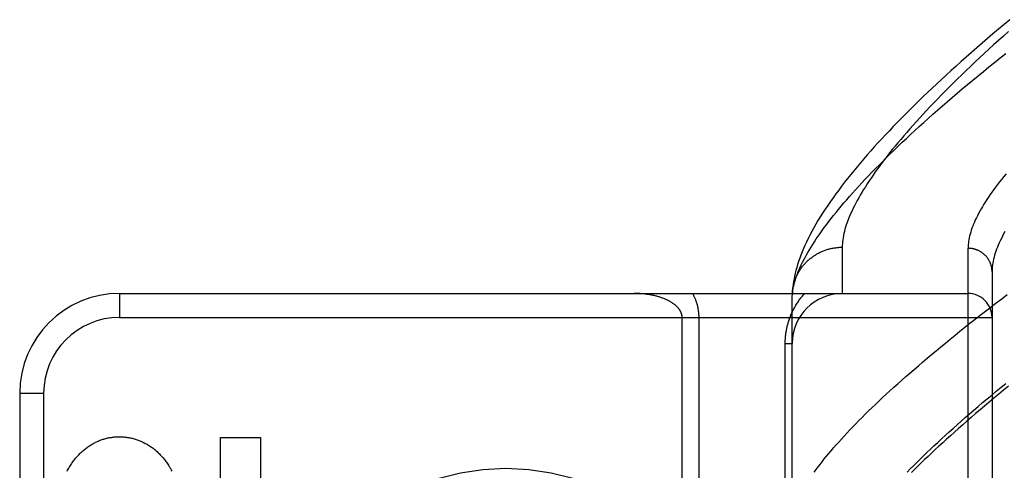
# Model space of a CAD drawing. Header units: inches. Extents: x 0 to 262, y 0 to 169.
# Tile 180 of 256: x 113.312 to 114.545, y 95.879 to 96.443. Entities that reach past the tile are written whole.
import ezdxf

# ---------------------------------------------------------------- set-up
doc = ezdxf.new("R2010")
doc.units = ezdxf.units.IN
doc.header["$LTSCALE"] = 14.384615
doc.header["$MEASUREMENT"] = 0
doc.linetypes.add('HIDDEN', pattern=[0.2, 0.1, -0.1])
doc.layers.add('RIGHTHAND_DOOR_ASSEMBLY', color=7, linetype='CONTINUOUS')

msp = doc.modelspace()

# ---------------------------------------------------------------- linework, layer by layer
at = {"layer": 'RIGHTHAND_DOOR_ASSEMBLY', "color": 8, "linetype": 'HIDDEN'}
for p, q in [((114.3419, 96.1583), (114.3419, 96.1005)), ((114.4994, 95.044), (114.4994, 96.1571)), ((114.5294, 96.1277), (114.5294, 95.0734)), ((113.4374, 96.1005), (114.4994, 96.1005)), ((113.4374, 96.1005), (113.4374, 96.0705)), ((114.2794, 96.0972), (114.2795, 96.0996)), ((114.2794, 95.7568), (114.2794, 96.0972)), ((113.4374, 96.0705), (114.5294, 96.0705)), ((114.1415, 95.8219), (114.1415, 96.0705)), ((114.1627, 95.7985), (114.1627, 96.0705)), ((114.2706, 96.038), (114.2794, 96.038)), ((114.2706, 95.7568), (114.2706, 96.038)), ((113.3124, 95.9755), (113.3424, 95.9755)), ((113.3124, 95.9755), (113.3124, 95.2255)), ((113.3424, 95.9755), (113.3424, 95.2255)), ((113.5638, 95.9203), (113.6139, 95.9203)), ((113.5638, 95.7973), (113.5638, 95.9203)), ((113.6139, 95.9203), (113.6139, 95.798))]:
    msp.add_line(p, q, dxfattribs=at)
for points in [[(114.5518, 96.4432), (114.5446, 96.4373), (114.5376, 96.4314), (114.5306, 96.4255), (114.5238, 96.4196), (114.517, 96.4138), (114.5103, 96.408), (114.5037, 96.4023), (114.4972, 96.3965), (114.4908, 96.3908), (114.4845, 96.3852), (114.4783, 96.3795), (114.4722, 96.3739), (114.4661, 96.3684), (114.4602, 96.3629), (114.4543, 96.3574), (114.4486, 96.3519), (114.4429, 96.3465), (114.4374, 96.3411), (114.4319, 96.3357), (114.4265, 96.3304), (114.4212, 96.3251), (114.416, 96.3198), (114.4109, 96.3146), (114.4059, 96.3094), (114.401, 96.3043), (114.3961, 96.2991), (114.3914, 96.294), (114.3867, 96.289), (114.3821, 96.2839), (114.3776, 96.2789), (114.3732, 96.2739), (114.3689, 96.2689), (114.3647, 96.264), (114.3605, 96.2591), (114.3565, 96.2542), (114.3525, 96.2493), (114.3486, 96.2445), (114.3448, 96.2397), (114.3411, 96.2348), (114.3375, 96.23), (114.3339, 96.2252), (114.3305, 96.2204), (114.3271, 96.2156), (114.3238, 96.2108), (114.3205, 96.206), (114.3174, 96.2012), (114.3144, 96.1965), (114.3116, 96.1918), (114.3088, 96.1871), (114.3062, 96.1825), (114.3037, 96.178), (114.3014, 96.1736), (114.2992, 96.1692), (114.2971, 96.1649), (114.2952, 96.1607), (114.2934, 96.1566), (114.2917, 96.1525), (114.2901, 96.1485), (114.2887, 96.1445), (114.2873, 96.1407), (114.2861, 96.1369), (114.285, 96.1331), (114.284, 96.1294), (114.2831, 96.1258), (114.2823, 96.1223), (114.2817, 96.1188), (114.2811, 96.1154), (114.2806, 96.112), (114.2802, 96.1088), (114.2799, 96.1056), (114.2796, 96.1025), (114.2795, 96.0996)], [(114.5501, 96.4283), (114.5437, 96.4227), (114.5375, 96.4171), (114.5314, 96.4116), (114.5254, 96.4062), (114.5195, 96.4008), (114.5138, 96.3954), (114.5081, 96.39), (114.5025, 96.3848), (114.497, 96.3795), (114.4916, 96.3743), (114.4863, 96.3692), (114.4811, 96.3641), (114.476, 96.359), (114.471, 96.354), (114.4661, 96.3491), (114.4614, 96.3441), (114.4567, 96.3393), (114.4521, 96.3345), (114.4476, 96.3297), (114.4432, 96.325), (114.4389, 96.3203), (114.4347, 96.3157), (114.4306, 96.3111), (114.4266, 96.3066), (114.4227, 96.3022), (114.4189, 96.2978), (114.4152, 96.2934), (114.4116, 96.2891), (114.4081, 96.2848), (114.4046, 96.2806), (114.4013, 96.2765), (114.3981, 96.2723), (114.395, 96.2683), (114.3919, 96.2643), (114.389, 96.2603), (114.3861, 96.2564), (114.3833, 96.2526), (114.3807, 96.2488), (114.3781, 96.245), (114.3756, 96.2414), (114.3732, 96.2377), (114.3709, 96.2341), (114.3687, 96.2306), (114.3666, 96.2271), (114.3645, 96.2236), (114.3626, 96.2203), (114.3607, 96.2169), (114.359, 96.2136), (114.3573, 96.2104), (114.3557, 96.2072), (114.3542, 96.2041), (114.3528, 96.201), (114.3515, 96.198), (114.3502, 96.195), (114.3491, 96.192), (114.348, 96.1892), (114.347, 96.1863), (114.3461, 96.1835), (114.3453, 96.1808), (114.3446, 96.1781), (114.344, 96.1755), (114.3434, 96.1729), (114.343, 96.1703), (114.3426, 96.1678), (114.3423, 96.1654), (114.3421, 96.163), (114.342, 96.1607), (114.3419, 96.1583)], [(114.2794, 96.0972), (114.2796, 96.0994), (114.2798, 96.1018), (114.2801, 96.1042), (114.2805, 96.1066), (114.281, 96.1091), (114.2816, 96.1116), (114.2822, 96.1142), (114.283, 96.1168), (114.2838, 96.1195), (114.2847, 96.1222), (114.2858, 96.125), (114.2869, 96.1278), (114.2881, 96.1306), (114.2893, 96.1335), (114.2907, 96.1365), (114.2922, 96.1395), (114.2937, 96.1425), (114.2954, 96.1456), (114.2971, 96.1488), (114.2989, 96.152), (114.3009, 96.1552), (114.3029, 96.1585), (114.305, 96.1619), (114.3072, 96.1653), (114.3094, 96.1687), (114.3118, 96.1722), (114.3143, 96.1757), (114.3168, 96.1793), (114.3195, 96.183), (114.3222, 96.1866), (114.3251, 96.1904), (114.328, 96.1942), (114.3311, 96.198), (114.3342, 96.2019), (114.3374, 96.2058), (114.3407, 96.2098), (114.3441, 96.2138), (114.3476, 96.2179), (114.3512, 96.222), (114.3549, 96.2262), (114.3587, 96.2304), (114.3626, 96.2347), (114.3666, 96.239), (114.3707, 96.2434), (114.3749, 96.2478), (114.3792, 96.2523), (114.3836, 96.2568), (114.3881, 96.2613), (114.3926, 96.2659), (114.3973, 96.2706), (114.4021, 96.2753), (114.407, 96.28), (114.412, 96.2848), (114.417, 96.2897), (114.4222, 96.2946), (114.4275, 96.2995), (114.4329, 96.3045), (114.4384, 96.3095), (114.4439, 96.3145), (114.4496, 96.3196), (114.4554, 96.3248), (114.4613, 96.33), (114.4673, 96.3352), (114.4733, 96.3405), (114.4795, 96.3458), (114.4858, 96.3512), (114.4922, 96.3566), (114.4987, 96.362), (114.5053, 96.3675), (114.512, 96.373), (114.5187, 96.3785), (114.5256, 96.3841), (114.5326, 96.3897), (114.5397, 96.3953), (114.5469, 96.401)], [(114.547, 96.2504), (114.5442, 96.247), (114.5415, 96.2436), (114.5389, 96.2402), (114.5364, 96.237), (114.5339, 96.2337), (114.5315, 96.2305), (114.5293, 96.2273), (114.5271, 96.2242), (114.525, 96.2211), (114.5229, 96.218), (114.521, 96.215), (114.5191, 96.2121), (114.5174, 96.2091), (114.5157, 96.2063), (114.5141, 96.2034), (114.5126, 96.2006), (114.5111, 96.1979), (114.5098, 96.1951), (114.5085, 96.1925), (114.5074, 96.1898), (114.5063, 96.1872), (114.5052, 96.1847), (114.5043, 96.1821), (114.5035, 96.1797), (114.5027, 96.1772), (114.502, 96.1748), (114.5014, 96.1725), (114.5009, 96.1702), (114.5004, 96.1679), (114.5001, 96.1657), (114.4998, 96.1635), (114.4996, 96.1613), (114.4995, 96.1592), (114.4994, 96.1571)], [(114.5456, 96.178), (114.544, 96.1751), (114.5425, 96.1722), (114.5411, 96.1694), (114.5398, 96.1666), (114.5385, 96.1639), (114.5373, 96.1611), (114.5362, 96.1585), (114.5352, 96.1559), (114.5343, 96.1533), (114.5334, 96.1508), (114.5327, 96.1483), (114.532, 96.1458), (114.5314, 96.1434), (114.5309, 96.141), (114.5304, 96.1387), (114.5301, 96.1364), (114.5298, 96.1342), (114.5296, 96.132), (114.5295, 96.1298), (114.5294, 96.1277)], [(114.2795, 96.1005), (114.2796, 96.1016), (114.2797, 96.1027), (114.2798, 96.1038), (114.2799, 96.105), (114.2801, 96.1061), (114.2803, 96.1072), (114.2805, 96.1083), (114.2807, 96.1094), (114.2809, 96.1105), (114.2812, 96.1115), (114.2814, 96.1126), (114.2817, 96.1137), (114.2821, 96.1148), (114.2824, 96.1158), (114.2828, 96.1169), (114.2831, 96.118), (114.2835, 96.119), (114.284, 96.1201), (114.2844, 96.1211), (114.2849, 96.1221), (114.2853, 96.1231), (114.2858, 96.1241), (114.2863, 96.1251), (114.2869, 96.1261), (114.2874, 96.1271), (114.288, 96.1281), (114.2886, 96.129), (114.2892, 96.13), (114.2898, 96.1309), (114.2904, 96.1318), (114.2911, 96.1328), (114.2918, 96.1337), (114.2924, 96.1346), (114.2932, 96.1354), (114.2939, 96.1363), (114.2946, 96.1372), (114.2954, 96.138), (114.2961, 96.1388), (114.2969, 96.1396), (114.2977, 96.1404), (114.2985, 96.1412), (114.2994, 96.142), (114.3002, 96.1427), (114.3011, 96.1435), (114.3019, 96.1442), (114.3028, 96.1449), (114.3037, 96.1456), (114.3046, 96.1463), (114.3056, 96.1469), (114.3065, 96.1476), (114.3074, 96.1482), (114.3084, 96.1488), (114.3094, 96.1494), (114.3103, 96.15), (114.3113, 96.1505), (114.3123, 96.1511), (114.3133, 96.1516), (114.3144, 96.1521), (114.3154, 96.1526), (114.3164, 96.153), (114.3175, 96.1535), (114.3185, 96.1539), (114.3196, 96.1543), (114.3207, 96.1547), (114.3217, 96.1551), (114.3228, 96.1554), (114.3239, 96.1558), (114.325, 96.1561), (114.3261, 96.1564), (114.3272, 96.1566), (114.3283, 96.1569), (114.3294, 96.1571), (114.3306, 96.1573), (114.3317, 96.1575), (114.3328, 96.1577), (114.3339, 96.1578), (114.3351, 96.158), (114.3362, 96.1581), (114.3374, 96.1582), (114.3385, 96.1583), (114.3396, 96.1583), (114.3408, 96.1583), (114.3419, 96.1583)], [(114.5294, 96.1277), (114.5294, 96.1284), (114.5294, 96.129), (114.5294, 96.1296), (114.5293, 96.1303), (114.5292, 96.1309), (114.5292, 96.1316), (114.5291, 96.1322), (114.529, 96.1328), (114.5288, 96.1335), (114.5287, 96.1341), (114.5286, 96.1347), (114.5284, 96.1353), (114.5282, 96.1359), (114.528, 96.1366), (114.5278, 96.1372), (114.5276, 96.1378), (114.5274, 96.1384), (114.5271, 96.139), (114.5269, 96.1396), (114.5266, 96.1401), (114.5263, 96.1407), (114.526, 96.1413), (114.5257, 96.1419), (114.5254, 96.1424), (114.5251, 96.143), (114.5247, 96.1435), (114.5244, 96.144), (114.524, 96.1446), (114.5236, 96.1451), (114.5232, 96.1456), (114.5228, 96.1461), (114.5224, 96.1466), (114.522, 96.1471), (114.5215, 96.1476), (114.5211, 96.148), (114.5206, 96.1485), (114.5202, 96.1489), (114.5197, 96.1494), (114.5192, 96.1498), (114.5187, 96.1502), (114.5182, 96.1506), (114.5177, 96.151), (114.5172, 96.1514), (114.5166, 96.1518), (114.5161, 96.1522), (114.5155, 96.1525), (114.515, 96.1528), (114.5144, 96.1532), (114.5138, 96.1535), (114.5133, 96.1538), (114.5127, 96.1541), (114.5121, 96.1544), (114.5115, 96.1546), (114.5109, 96.1549), (114.5103, 96.1551), (114.5097, 96.1553), (114.5091, 96.1555), (114.5084, 96.1557), (114.5078, 96.1559), (114.5072, 96.1561), (114.5065, 96.1563), (114.5059, 96.1564), (114.5053, 96.1565), (114.5046, 96.1567), (114.504, 96.1568), (114.5033, 96.1569), (114.5027, 96.1569), (114.502, 96.157), (114.5014, 96.157), (114.5007, 96.1571), (114.5001, 96.1571), (114.4994, 96.1571)], [(114.1415, 96.0705), (114.1415, 96.0709), (114.1415, 96.0712), (114.1415, 96.0715), (114.1414, 96.0719), (114.1414, 96.0722), (114.1414, 96.0725), (114.1413, 96.0729), (114.1413, 96.0732), (114.1412, 96.0736), (114.1411, 96.0739), (114.141, 96.0742), (114.1409, 96.0746), (114.1408, 96.0749), (114.1407, 96.0753), (114.1406, 96.0756), (114.1405, 96.076), (114.1404, 96.0764), (114.1402, 96.0767), (114.14, 96.0771), (114.1399, 96.0774), (114.1397, 96.0778), (114.1395, 96.0782), (114.1393, 96.0786), (114.1391, 96.0789), (114.1389, 96.0793), (114.1386, 96.0797), (114.1384, 96.0801), (114.1381, 96.0805), (114.1378, 96.0809), (114.1375, 96.0813), (114.1372, 96.0817), (114.1369, 96.0821), (114.1365, 96.0825), (114.1362, 96.0829), (114.1358, 96.0833), (114.1354, 96.0837), (114.135, 96.0841), (114.1346, 96.0845), (114.1342, 96.0849), (114.1337, 96.0853), (114.1333, 96.0857), (114.1328, 96.0861), (114.1323, 96.0865), (114.1318, 96.0869), (114.1312, 96.0873), (114.1307, 96.0877), (114.1301, 96.0881), (114.1295, 96.0885), (114.1289, 96.0889), (114.1283, 96.0893), (114.1276, 96.0897), (114.127, 96.0901), (114.1263, 96.0905), (114.1256, 96.0909), (114.1249, 96.0912), (114.1242, 96.0916), (114.1234, 96.092), (114.1226, 96.0924), (114.1218, 96.0927), (114.121, 96.0931), (114.1202, 96.0935), (114.1194, 96.0938), (114.1185, 96.0941), (114.1176, 96.0945), (114.1167, 96.0948), (114.1158, 96.0951), (114.1149, 96.0955), (114.1139, 96.0958), (114.1129, 96.0961), (114.1119, 96.0964), (114.1109, 96.0967), (114.1099, 96.097), (114.1089, 96.0972), (114.1078, 96.0975), (114.1067, 96.0978), (114.1056, 96.098), (114.1045, 96.0982), (114.1034, 96.0985), (114.1023, 96.0987), (114.1011, 96.0989), (114.0999, 96.0991), (114.0988, 96.0993), (114.0976, 96.0994), (114.0964, 96.0996), (114.0952, 96.0997), (114.094, 96.0999), (114.0927, 96.1), (114.0915, 96.1001), (114.0903, 96.1002), (114.089, 96.1003), (114.0878, 96.1004), (114.0865, 96.1004), (114.0853, 96.1005), (114.084, 96.1005), (114.0827, 96.1005), (114.0815, 96.1005)], [(114.1627, 96.0705), (114.1627, 96.0712), (114.1627, 96.0719), (114.1627, 96.0726), (114.1626, 96.0732), (114.1626, 96.0739), (114.1626, 96.0746), (114.1625, 96.0753), (114.1625, 96.076), (114.1624, 96.0767), (114.1623, 96.0774), (114.1622, 96.0781), (114.1621, 96.0788), (114.162, 96.0795), (114.1619, 96.0802), (114.1618, 96.0809), (114.1617, 96.0817), (114.1615, 96.0824), (114.1614, 96.0831), (114.1612, 96.0839), (114.161, 96.0846), (114.1608, 96.0854), (114.1606, 96.0861), (114.1604, 96.0869), (114.1602, 96.0877), (114.16, 96.0884), (114.1597, 96.0892), (114.1594, 96.09), (114.1592, 96.0908), (114.1589, 96.0916), (114.1586, 96.0924), (114.1582, 96.0932), (114.1579, 96.0941), (114.1575, 96.0949), (114.1572, 96.0957), (114.1568, 96.0965), (114.1564, 96.0973), (114.156, 96.0981), (114.1556, 96.0989), (114.1551, 96.0997), (114.1547, 96.1005)], [(114.2706, 96.038), (114.2706, 96.0391), (114.2707, 96.0402), (114.2707, 96.0412), (114.2707, 96.0423), (114.2708, 96.0433), (114.2708, 96.0444), (114.2709, 96.0455), (114.271, 96.0465), (114.2711, 96.0476), (114.2712, 96.0487), (114.2714, 96.0498), (114.2715, 96.0508), (114.2717, 96.0519), (114.2718, 96.053), (114.272, 96.0541), (114.2722, 96.0552), (114.2724, 96.0563), (114.2727, 96.0574), (114.2729, 96.0585), (114.2732, 96.0596), (114.2735, 96.0607), (114.2737, 96.0618), (114.2741, 96.063), (114.2744, 96.0641), (114.2747, 96.0652), (114.2751, 96.0664), (114.2755, 96.0675), (114.2758, 96.0687), (114.2763, 96.0698), (114.2767, 96.071), (114.2771, 96.0721), (114.2776, 96.0733), (114.2781, 96.0745), (114.2786, 96.0756), (114.2791, 96.0768), (114.2797, 96.0779), (114.2802, 96.0791), (114.2808, 96.0802), (114.2814, 96.0814), (114.282, 96.0825), (114.2827, 96.0837), (114.2833, 96.0848), (114.284, 96.086), (114.2847, 96.0871), (114.2855, 96.0883), (114.2862, 96.0894), (114.287, 96.0906), (114.2878, 96.0917), (114.2886, 96.0928), (114.2894, 96.0939), (114.2903, 96.095), (114.2912, 96.0962), (114.2921, 96.0973), (114.293, 96.0984), (114.294, 96.0994), (114.2949, 96.1005)], [(114.307, 95.8768), (114.3093, 95.88), (114.3117, 95.8833), (114.3142, 95.8866), (114.3168, 95.8899), (114.3195, 95.8933), (114.3223, 95.8967), (114.3252, 95.9002), (114.3281, 95.9037), (114.3312, 95.9073), (114.3343, 95.9109), (114.3376, 95.9145), (114.3409, 95.9182), (114.3443, 95.922), (114.3478, 95.9257), (114.3514, 95.9296), (114.3551, 95.9334), (114.3589, 95.9373), (114.3628, 95.9413), (114.3667, 95.9453), (114.3708, 95.9493), (114.3749, 95.9534), (114.3792, 95.9575), (114.3835, 95.9616), (114.3879, 95.9658), (114.3924, 95.9701), (114.397, 95.9744), (114.4017, 95.9787), (114.4065, 95.9831), (114.4114, 95.9875), (114.4164, 95.9919), (114.4214, 95.9964), (114.4266, 96.0009), (114.4318, 96.0055), (114.4372, 96.0101), (114.4426, 96.0147), (114.4481, 96.0194), (114.4537, 96.0241), (114.4594, 96.0289), (114.4652, 96.0337), (114.4711, 96.0385), (114.477, 96.0434), (114.4831, 96.0483), (114.4892, 96.0532), (114.4955, 96.0582), (114.5018, 96.0632), (114.5082, 96.0682), (114.5147, 96.0733), (114.5213, 96.0784), (114.5279, 96.0835), (114.5347, 96.0887), (114.5415, 96.0938), (114.5484, 96.0991)], [(114.4232, 95.8769), (114.4271, 95.8809), (114.4311, 95.8849), (114.4352, 95.8889), (114.4393, 95.893), (114.4435, 95.8972), (114.4479, 95.9013), (114.4523, 95.9055), (114.4568, 95.9098), (114.4614, 95.9141), (114.466, 95.9184), (114.4708, 95.9228), (114.4757, 95.9272), (114.4806, 95.9316), (114.4856, 95.9361), (114.4907, 95.9407), (114.4959, 95.9452), (114.5012, 95.9498), (114.5066, 95.9545), (114.5121, 95.9591), (114.5176, 95.9639), (114.5233, 95.9686), (114.529, 95.9734), (114.5348, 95.9782), (114.5407, 95.9831), (114.5466, 95.988)], [(114.55, 95.9843), (114.5438, 95.9793), (114.5378, 95.9743), (114.5318, 95.9694), (114.5259, 95.9645), (114.5202, 95.9596), (114.5145, 95.9549), (114.5089, 95.9501), (114.5034, 95.9454), (114.4981, 95.9407), (114.4928, 95.9361), (114.4876, 95.9316), (114.4825, 95.927), (114.4774, 95.9225), (114.4725, 95.9181), (114.4677, 95.9137), (114.463, 95.9094), (114.4583, 95.9051), (114.4538, 95.9008), (114.4493, 95.8966), (114.445, 95.8925), (114.4407, 95.8883), (114.4365, 95.8843), (114.4325, 95.8802), (114.4285, 95.8763)], [(113.3877, 95.9), (113.3887, 95.901), (113.3896, 95.9019), (113.3906, 95.9028), (113.3916, 95.9037), (113.3926, 95.9045), (113.3936, 95.9053), (113.3946, 95.9062), (113.3957, 95.9069), (113.3967, 95.9077), (113.3977, 95.9085), (113.3988, 95.9092), (113.3999, 95.9099), (113.4009, 95.9106), (113.402, 95.9112), (113.4031, 95.9119), (113.4042, 95.9125), (113.4053, 95.9131), (113.4064, 95.9137), (113.4075, 95.9143), (113.4086, 95.9148), (113.4098, 95.9153), (113.4109, 95.9158), (113.412, 95.9163), (113.4132, 95.9167), (113.4143, 95.9172), (113.4155, 95.9176), (113.4166, 95.918), (113.4178, 95.9183)], [(113.4178, 95.9183), (113.4189, 95.9187), (113.4201, 95.919), (113.4213, 95.9193), (113.4224, 95.9196), (113.4236, 95.9198), (113.4248, 95.92), (113.426, 95.9202), (113.4272, 95.9204), (113.4284, 95.9206), (113.4296, 95.9207), (113.4308, 95.9209), (113.432, 95.921), (113.4332, 95.9211), (113.4343, 95.9211), (113.4355, 95.9211), (113.4367, 95.9212), (113.4379, 95.9212), (113.4391, 95.9211), (113.4403, 95.9211), (113.4415, 95.921), (113.4427, 95.9209), (113.4439, 95.9208), (113.4451, 95.9207), (113.4463, 95.9205), (113.4475, 95.9204), (113.4487, 95.9202), (113.4499, 95.9199), (113.4511, 95.9197), (113.4522, 95.9194), (113.4534, 95.9192), (113.4546, 95.9188), (113.4558, 95.9185), (113.4569, 95.9182), (113.4581, 95.9178), (113.4593, 95.9174), (113.4605, 95.917), (113.4616, 95.9166), (113.4628, 95.9161), (113.4639, 95.9156), (113.465, 95.9151), (113.4662, 95.9146), (113.4673, 95.9141), (113.4684, 95.9135), (113.4695, 95.9129), (113.4707, 95.9123), (113.4718, 95.9117), (113.4729, 95.911), (113.474, 95.9104), (113.475, 95.9097), (113.4761, 95.9089), (113.4772, 95.9082), (113.4782, 95.9075), (113.4793, 95.9067), (113.4803, 95.9059), (113.4814, 95.9051), (113.4824, 95.9042), (113.4834, 95.9034), (113.4844, 95.9025), (113.4854, 95.9016), (113.4863, 95.9006), (113.4873, 95.8997), (113.4882, 95.8987), (113.4892, 95.8978), (113.4901, 95.8967), (113.491, 95.8957), (113.4919, 95.8947), (113.4928, 95.8936), (113.4936, 95.8925), (113.4945, 95.8914), (113.4953, 95.8903), (113.4961, 95.8892), (113.4969, 95.888), (113.4977, 95.8869), (113.4985, 95.8857), (113.4992, 95.8845), (113.5, 95.8833), (113.5007, 95.882), (113.5014, 95.8808), (113.502, 95.8795), (113.5027, 95.8782)], [(113.3718, 95.8779), (113.3724, 95.8792), (113.3731, 95.8804), (113.3738, 95.8817), (113.3745, 95.8829), (113.3752, 95.8841), (113.3759, 95.8853), (113.3767, 95.8864), (113.3774, 95.8876), (113.3782, 95.8887), (113.379, 95.8898), (113.3798, 95.8909), (113.3806, 95.892), (113.3815, 95.8931), (113.3823, 95.8942), (113.3832, 95.8952), (113.3841, 95.8962), (113.385, 95.8972), (113.3859, 95.8982), (113.3868, 95.8991), (113.3877, 95.9)]]:
    msp.add_lwpolyline(points, dxfattribs=at)
msp.add_circle((113.9209, 95.6005), 0.2813, dxfattribs=at)
for centre, radius, start, end in [((113.4374, 95.9755), 0.125, 90, 180), ((114.3419, 96.038), 0.0625, 90, 180), ((114.4994, 96.0705), 0.03, 0, 90), ((113.4374, 95.9755), 0.095, 90, 180)]:
    msp.add_arc(centre, radius, start, end, dxfattribs=at)

doc.saveas('drawing.dxf')
